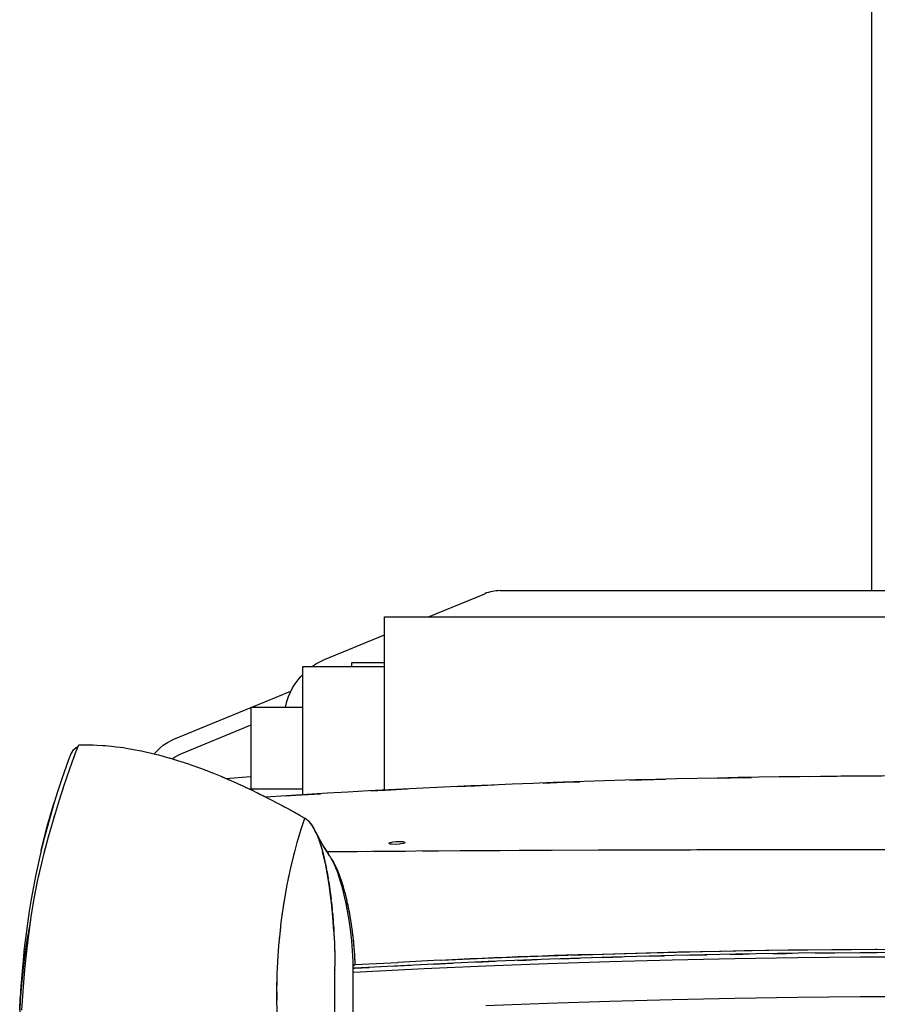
# Model space of a CAD drawing. Header units: millimetres. Extents: x 96940 to 101272, y 432237 to 434659.
# Tile 64 of 256: x 97674.85 to 97675.94, y 432614.03 to 432615.29. Entities that reach past the tile are written whole.
import ezdxf

# ---------------------------------------------------------------- set-up
doc = ezdxf.new("R2010")
doc.units = ezdxf.units.MM
doc.layers.add('citadis', color=7, linetype='Continuous')

msp = doc.modelspace()

# ---------------------------------------------------------------- linework, layer by layer
at = {"layer": 'citadis', "color": 7}
for p, q in [((97675.93501, 432615.9793), (97675.93501, 432614.56186)), ((97675.37027, 432614.52856), (97675.44177, 432614.55795)), ((97675.46155, 432614.56186), (97676.55009, 432614.56186)), ((97675.31381, 432614.52856), (97676.68743, 432614.52856)), ((97675.31381, 432614.30747), (97675.31381, 432614.52856)), ((97675.23741, 432614.47394), (97675.31381, 432614.50534)), ((97675.22166, 432614.46508), (97675.22644, 432614.46843)), ((97675.22644, 432614.46843), (97675.23741, 432614.47394)), ((97675.27219, 432614.46508), (97675.27219, 432614.47028)), ((97675.27219, 432614.47028), (97675.31381, 432614.47028)), ((97675.20711, 432614.45226), (97675.20975, 432614.45507)), ((97675.20975, 432614.46508), (97675.31381, 432614.46508)), ((97675.20975, 432614.30154), (97675.20975, 432614.46508)), ((97675.19689, 432614.43794), (97675.20011, 432614.44314)), ((97675.20011, 432614.44314), (97675.20371, 432614.4481)), ((97675.20371, 432614.4481), (97675.20711, 432614.45226)), ((97675.04553, 432614.37255), (97675.19454, 432614.43381)), ((97675.19165, 432614.42688), (97675.19406, 432614.43251)), ((97675.19406, 432614.43251), (97675.19689, 432614.43794)), ((97675.18762, 432614.41305), (97675.18954, 432614.42056)), ((97675.18954, 432614.42056), (97675.19165, 432614.42688)), ((97675.14419, 432614.41305), (97675.20975, 432614.41305)), ((97675.14419, 432614.30899), (97675.14419, 432614.41305)), ((97675.05344, 432614.3533), (97675.14419, 432614.39061)), ((97675.03198, 432614.36457), (97675.03747, 432614.36814)), ((97675.03747, 432614.36814), (97675.04553, 432614.37255)), ((97674.91281, 432614.33455), (97674.92024, 432614.35496)), ((97674.91528, 432614.35599), (97674.914, 432614.35383)), ((97674.91529, 432614.35599), (97674.914, 432614.35383)), ((97674.91516, 432614.35607), (97674.91516, 432614.35608)), ((97674.91682, 432614.35797), (97674.91528, 432614.35599)), ((97674.91682, 432614.35797), (97674.91529, 432614.35599)), ((97674.91859, 432614.35976), (97674.91682, 432614.35797)), ((97674.91859, 432614.35976), (97674.91682, 432614.35797)), ((97674.91848, 432614.35987), (97674.91849, 432614.35988)), ((97674.91849, 432614.35988), (97674.92263, 432614.36277)), ((97674.92056, 432614.36132), (97674.91859, 432614.35976)), ((97674.92056, 432614.36132), (97674.91859, 432614.35976)), ((97674.92024, 432614.35496), (97674.92409, 432614.36509)), ((97674.92329, 432614.36302), (97674.92056, 432614.36132)), ((97674.92329, 432614.36301), (97674.92056, 432614.36132)), ((97674.92263, 432614.36277), (97674.9233, 432614.36302)), ((97674.92409, 432614.36509), (97674.93806, 432614.36522)), ((97674.93225, 432614.36517), (97674.93237, 432614.36518)), ((97674.93229, 432614.36517), (97674.93237, 432614.36518)), ((97674.93806, 432614.36522), (97674.9405, 432614.36512)), ((97674.94049, 432614.36512), (97674.94248, 432614.36512)), ((97674.94248, 432614.36512), (97674.94739, 432614.36482)), ((97674.94738, 432614.36482), (97674.95467, 432614.36451)), ((97674.95467, 432614.36451), (97674.95847, 432614.36414)), ((97674.95847, 432614.36414), (97674.9615, 432614.36395)), ((97674.9615, 432614.36395), (97674.96592, 432614.36342)), ((97674.96591, 432614.36342), (97674.97174, 432614.36286)), ((97674.97174, 432614.36286), (97674.97708, 432614.36208)), ((97674.97707, 432614.36208), (97674.98113, 432614.36159)), ((97674.98113, 432614.36159), (97674.98479, 432614.36095)), ((97674.98478, 432614.36095), (97674.98928, 432614.36029)), ((97674.98928, 432614.36029), (97674.99642, 432614.35891)), ((97674.9964, 432614.35891), (97675.00137, 432614.35804)), ((97675.00137, 432614.35804), (97675.00409, 432614.35742)), ((97675.00409, 432614.35742), (97675.00729, 432614.3568)), ((97675.00729, 432614.3568), (97675.01691, 432614.35451)), ((97675.0167, 432614.35456), (97675.0222, 432614.35331)), ((97675.02045, 432614.35371), (97675.02414, 432614.35761)), ((97675.02414, 432614.35761), (97675.02791, 432614.36125)), ((97675.02791, 432614.36125), (97675.03198, 432614.36457)), ((97674.91096, 432614.34608), (97674.90245, 432614.32174)), ((97674.91096, 432614.34608), (97674.90245, 432614.32174)), ((97674.914, 432614.35383), (97674.91096, 432614.34608)), ((97674.914, 432614.35383), (97674.91096, 432614.34608)), ((97674.91285, 432614.35158), (97674.91285, 432614.35159)), ((97674.91488, 432614.34041), (97674.91624, 432614.34438)), ((97674.91488, 432614.34041), (97674.91624, 432614.34438)), ((97674.91624, 432614.34438), (97674.91858, 432614.35056)), ((97674.91624, 432614.34438), (97674.91858, 432614.35056)), ((97674.91858, 432614.35056), (97674.91858, 432614.35056)), ((97675.0222, 432614.35331), (97675.02388, 432614.35284)), ((97675.02382, 432614.35286), (97675.02576, 432614.35239)), ((97675.02576, 432614.35239), (97675.04035, 432614.3483)), ((97675.03948, 432614.34854), (97675.04363, 432614.3474)), ((97675.04363, 432614.3474), (97675.04415, 432614.34723)), ((97675.0437, 432614.34737), (97675.04624, 432614.34944)), ((97675.04404, 432614.34726), (97675.0447, 432614.34707)), ((97675.0447, 432614.34707), (97675.06411, 432614.34084)), ((97675.04624, 432614.34944), (97675.05344, 432614.3533)), ((97674.9053, 432614.31248), (97674.91281, 432614.33455)), ((97674.91488, 432614.34041), (97674.91488, 432614.34041)), ((97675.06411, 432614.34084), (97675.06505, 432614.3405)), ((97675.06491, 432614.34055), (97675.06562, 432614.34032)), ((97675.06562, 432614.34032), (97675.07108, 432614.33833)), ((97675.07104, 432614.33834), (97675.08396, 432614.33369)), ((97675.08396, 432614.33369), (97675.08598, 432614.33289)), ((97675.08594, 432614.3329), (97675.08766, 432614.33228)), ((97675.08766, 432614.33228), (97675.09419, 432614.32963)), ((97675.09369, 432614.32983), (97675.10428, 432614.32563)), ((97674.90245, 432614.32174), (97674.89754, 432614.30672)), ((97674.90245, 432614.32174), (97674.89754, 432614.30672)), ((97674.90234, 432614.32178), (97674.90234, 432614.32178)), ((97675.10428, 432614.32563), (97675.10781, 432614.3241)), ((97675.10745, 432614.32425), (97675.11021, 432614.32313)), ((97675.11021, 432614.32313), (97675.11661, 432614.32028)), ((97675.11176, 432614.32244), (97675.14297, 432614.32467)), ((97675.11522, 432614.3209), (97675.12503, 432614.31666)), ((97675.14297, 432614.32467), (97675.14419, 432614.32476)), ((97675.51613, 432614.31646), (97675.5432, 432614.31752)), ((97675.5432, 432614.31752), (97675.56288, 432614.31813)), ((97675.62673, 432614.32008), (97675.65741, 432614.32102)), ((97675.65741, 432614.32102), (97675.6724, 432614.32135)), ((97675.73869, 432614.3228), (97675.77164, 432614.32353)), ((97675.77164, 432614.32353), (97675.7818, 432614.32366)), ((97675.85458, 432614.32462), (97675.8859, 432614.32503)), ((97675.8859, 432614.32503), (97675.89112, 432614.32505)), ((97674.89754, 432614.30672), (97674.89285, 432614.29163)), ((97674.89754, 432614.30672), (97674.89286, 432614.29163)), ((97674.89974, 432614.2951), (97674.9053, 432614.31248)), ((97674.90393, 432614.30822), (97674.90469, 432614.31064)), ((97674.90393, 432614.30822), (97674.90395, 432614.30827)), ((97674.90469, 432614.31064), (97674.90494, 432614.31138)), ((97674.90494, 432614.31136), (97674.90494, 432614.31138)), ((97675.12503, 432614.31666), (97675.13088, 432614.31393)), ((97675.12943, 432614.31458), (97675.13326, 432614.31288)), ((97675.13326, 432614.31288), (97675.13915, 432614.31004)), ((97675.13643, 432614.31135), (97675.14624, 432614.30678)), ((97675.1415, 432614.30899), (97675.20975, 432614.30899)), ((97675.14624, 432614.30678), (97675.15567, 432614.30207)), ((97675.29659, 432614.30649), (97675.3149, 432614.30753)), ((97675.3149, 432614.30753), (97675.34309, 432614.30889)), ((97675.40618, 432614.31193), (97675.42903, 432614.31303)), ((97675.42903, 432614.31303), (97675.45316, 432614.31398)), ((97674.88406, 432614.26128), (97674.89274, 432614.29167)), ((97674.89188, 432614.26957), (97674.89974, 432614.2951)), ((97675.15192, 432614.30388), (97675.1568, 432614.30153)), ((97675.1568, 432614.30153), (97675.16195, 432614.29887)), ((97675.15785, 432614.30099), (97675.16787, 432614.29599)), ((97675.16262, 432614.29864), (97675.16262, 432614.29861)), ((97675.16787, 432614.29599), (97675.18993, 432614.28431)), ((97675.17499, 432614.29214), (97675.18084, 432614.28911)), ((97675.18733, 432614.30015), (97675.20083, 432614.30104)), ((97675.20083, 432614.30104), (97675.23232, 432614.30283)), ((97674.89285, 432614.29163), (97674.8884, 432614.27647)), ((97674.89286, 432614.29163), (97674.8884, 432614.27647)), ((97675.18084, 432614.28911), (97675.18705, 432614.28575)), ((97675.18993, 432614.28431), (97675.20591, 432614.27536)), ((97675.1922, 432614.28295), (97675.19603, 432614.28088)), ((97675.19603, 432614.28088), (97675.21143, 432614.27228)), ((97674.8884, 432614.27647), (97674.88417, 432614.26124)), ((97674.8884, 432614.27647), (97674.88418, 432614.26124)), ((97674.88559, 432614.24769), (97674.89188, 432614.26957)), ((97674.89262, 432614.27202), (97674.89301, 432614.27341)), ((97674.89262, 432614.27202), (97674.89262, 432614.27203)), ((97674.89301, 432614.27341), (97674.89414, 432614.277)), ((97674.89413, 432614.27697), (97674.89414, 432614.277)), ((97675.20749, 432614.25645), (97675.21243, 432614.27172)), ((97675.21143, 432614.27228), (97675.21203, 432614.27193)), ((97675.21165, 432614.27216), (97675.21243, 432614.27172)), ((97675.21243, 432614.27172), (97675.21265, 432614.27156)), ((97675.21262, 432614.27158), (97675.21315, 432614.27126)), ((97675.21267, 432614.27155), (97675.21508, 432614.26983)), ((97675.21315, 432614.27126), (97675.21486, 432614.27005)), ((97675.21486, 432614.27005), (97675.21556, 432614.26943)), ((97675.21521, 432614.26974), (97675.21601, 432614.26917)), ((97675.21601, 432614.26917), (97675.2176, 432614.26746)), ((97675.21625, 432614.26883), (97675.21654, 432614.26858)), ((97675.21654, 432614.26858), (97675.21818, 432614.26686)), ((97675.21818, 432614.26686), (97675.2189, 432614.26598)), ((97675.22085, 432614.26343), (97675.21827, 432614.26675)), ((97674.87631, 432614.23064), (97674.88406, 432614.26128)), ((97674.88417, 432614.26124), (97674.88018, 432614.24596)), ((97674.88418, 432614.26124), (97674.88018, 432614.24596)), ((97675.20278, 432614.24044), (97675.20749, 432614.25645)), ((97675.20756, 432614.25665), (97675.20766, 432614.25698)), ((97675.21955, 432614.26519), (97675.21979, 432614.2649)), ((97675.21979, 432614.2649), (97675.22136, 432614.26271)), ((97675.22377, 432614.25875), (97675.22085, 432614.26343)), ((97675.22136, 432614.26271), (97675.22222, 432614.26139)), ((97675.22253, 432614.26087), (97675.2231, 432614.25993)), ((97675.2231, 432614.25993), (97675.22449, 432614.25746)), ((97675.2258, 432614.25487), (97675.22377, 432614.25875)), ((97675.22449, 432614.25746), (97675.2245, 432614.25743)), ((97675.22449, 432614.25746), (97675.2249, 432614.25664)), ((97675.2254, 432614.25566), (97675.22584, 432614.25481)), ((97675.22687, 432614.2529), (97675.22563, 432614.25525)), ((97675.2258, 432614.25487), (97675.22723, 432614.25179)), ((97675.22584, 432614.25481), (97675.22633, 432614.2539)), ((97675.22584, 432614.25481), (97675.22714, 432614.25199)), ((97674.88018, 432614.24596), (97674.87642, 432614.23061)), ((97674.88018, 432614.24596), (97674.87642, 432614.23061)), ((97674.88, 432614.22694), (97674.88559, 432614.24769)), ((97675.20298, 432614.24122), (97675.20311, 432614.24169)), ((97675.20311, 432614.24169), (97675.20355, 432614.24316)), ((97675.23542, 432614.2374), (97675.22687, 432614.2529)), ((97675.22714, 432614.25199), (97675.2321, 432614.24319)), ((97675.22714, 432614.25199), (97675.22751, 432614.25112)), ((97675.22726, 432614.25173), (97675.22773, 432614.25071)), ((97675.22773, 432614.25071), (97675.22801, 432614.24997)), ((97675.22785, 432614.25033), (97675.22841, 432614.24902)), ((97675.22802, 432614.24993), (97675.23137, 432614.24102)), ((97675.22841, 432614.24902), (97675.22964, 432614.2459)), ((97675.22964, 432614.2459), (97675.23083, 432614.24264)), ((97675.23083, 432614.24264), (97675.23143, 432614.24085)), ((97675.3245, 432614.24144), (97675.32865, 432614.2419)), ((97675.32865, 432614.2419), (97675.33409, 432614.24202)), ((97675.33409, 432614.24202), (97675.33726, 432614.24176)), ((97675.33726, 432614.24176), (97675.33938, 432614.24125)), ((97674.87642, 432614.23061), (97674.8729, 432614.21521)), ((97674.87642, 432614.23061), (97674.8729, 432614.21521)), ((97674.87631, 432614.23064), (97674.87631, 432614.23064)), ((97674.8805, 432614.22881), (97674.88192, 432614.23414)), ((97674.8805, 432614.22881), (97674.88101, 432614.23094)), ((97674.88101, 432614.23094), (97674.88192, 432614.23415)), ((97675.1983, 432614.22371), (97675.20278, 432614.24044)), ((97675.23138, 432614.24099), (97675.23155, 432614.24055)), ((97675.23155, 432614.24055), (97675.23168, 432614.2401)), ((97675.23164, 432614.24022), (97675.23197, 432614.23924)), ((97675.23169, 432614.24007), (97675.23477, 432614.22988)), ((97675.23197, 432614.23924), (97675.23308, 432614.23573)), ((97675.23308, 432614.23573), (97675.23416, 432614.23209)), ((97675.23358, 432614.23381), (97675.23366, 432614.23376)), ((97675.23416, 432614.23209), (97675.23478, 432614.22985)), ((97675.23459, 432614.23877), (97675.23493, 432614.23817)), ((97675.2346, 432614.23043), (97675.23462, 432614.23042)), ((97675.23477, 432614.22987), (97675.23487, 432614.22954)), ((97675.23487, 432614.22954), (97675.23494, 432614.22924)), ((97675.23493, 432614.23817), (97675.23545, 432614.23733)), ((97675.23494, 432614.22925), (97675.23519, 432614.22835)), ((97675.23904, 432614.21179), (97675.23495, 432614.22923)), ((97675.24447, 432614.22303), (97675.23542, 432614.2374)), ((97675.2363, 432614.23559), (97675.24217, 432614.22657)), ((97675.24067, 432614.22897), (97675.41078, 432614.23025)), ((97675.24067, 432614.22898), (97675.27947, 432614.22932)), ((97675.27947, 432614.22932), (97675.29191, 432614.22941)), ((97675.29952, 432614.22947), (97675.32073, 432614.22964)), ((97675.31944, 432614.23959), (97675.31946, 432614.23975)), ((97675.31977, 432614.23922), (97675.31944, 432614.23959)), ((97675.31946, 432614.23975), (97675.32105, 432614.24063)), ((97675.32114, 432614.23871), (97675.31977, 432614.23922)), ((97675.32073, 432614.22964), (97675.34088, 432614.22979)), ((97675.32105, 432614.24063), (97675.3245, 432614.24144)), ((97675.32349, 432614.23836), (97675.32114, 432614.23871)), ((97675.32787, 432614.23823), (97675.32349, 432614.23836)), ((97675.33306, 432614.23853), (97675.32787, 432614.23823)), ((97675.33483, 432614.23877), (97675.33306, 432614.23853)), ((97675.33799, 432614.23945), (97675.33483, 432614.23877)), ((97675.33985, 432614.24019), (97675.33799, 432614.23945)), ((97675.33938, 432614.24125), (97675.3399, 432614.24094)), ((97675.34004, 432614.24062), (97675.33985, 432614.24019)), ((97675.3399, 432614.24094), (97675.34004, 432614.24062)), ((97675.36256, 432614.22994), (97675.38263, 432614.23008)), ((97675.38263, 432614.23008), (97675.41037, 432614.23026)), ((97675.41037, 432614.23026), (97675.41965, 432614.23032)), ((97675.41078, 432614.23025), (97675.58628, 432614.23113)), ((97675.41965, 432614.23032), (97675.46146, 432614.23055)), ((97675.4706, 432614.2306), (97675.48572, 432614.23069)), ((97675.48572, 432614.23069), (97675.52699, 432614.23088)), ((97675.52783, 432614.23088), (97675.64045, 432614.23132)), ((97675.58628, 432614.23113), (97675.69911, 432614.2315)), ((97675.66635, 432614.2314), (97675.69176, 432614.23148)), ((97675.69176, 432614.23148), (97675.69945, 432614.2315)), ((97675.69944, 432614.2315), (97675.70416, 432614.23151)), ((97675.70416, 432614.23151), (97675.71207, 432614.23153)), ((97675.71202, 432614.23153), (97675.73104, 432614.23158)), ((97675.71423, 432614.23154), (97675.74482, 432614.23161)), ((97675.73104, 432614.23158), (97675.74554, 432614.23161)), ((97675.74552, 432614.23161), (97675.76331, 432614.23165)), ((97675.76331, 432614.23165), (97675.82255, 432614.23175)), ((97675.77728, 432614.23167), (97675.79473, 432614.23171)), ((97675.79473, 432614.23171), (97675.81315, 432614.23174)), ((97675.82255, 432614.23175), (97675.83355, 432614.23177)), ((97675.83352, 432614.23177), (97675.84646, 432614.23179)), ((97675.83486, 432614.23177), (97675.88186, 432614.23183)), ((97675.84646, 432614.23179), (97675.87049, 432614.23181)), ((97675.88186, 432614.23183), (97675.94123, 432614.23187)), ((97675.88504, 432614.23183), (97675.89768, 432614.23184)), ((97675.89768, 432614.23184), (97675.9378, 432614.23187)), ((97675.94123, 432614.23187), (97675.94179, 432614.23187)), ((97675.94178, 432614.23187), (97676.00062, 432614.23189)), ((97674.87693, 432614.2144), (97674.88, 432614.22694)), ((97675.19472, 432614.20891), (97675.1983, 432614.22371)), ((97675.19831, 432614.22372), (97675.19898, 432614.22648)), ((97675.19898, 432614.22648), (97675.19933, 432614.22777)), ((97675.23519, 432614.22835), (97675.23619, 432614.22451)), ((97675.23619, 432614.22451), (97675.23715, 432614.22056)), ((97675.23715, 432614.22056), (97675.23769, 432614.21818)), ((97675.23783, 432614.21759), (97675.23807, 432614.21653)), ((97675.23807, 432614.21653), (97675.23953, 432614.20962)), ((97675.24447, 432614.22303), (97675.2474, 432614.21785)), ((97675.24688, 432614.21883), (97675.24939, 432614.21451)), ((97675.2474, 432614.21785), (97675.25021, 432614.21195)), ((97675.24753, 432614.21761), (97675.24864, 432614.21581)), ((97674.8729, 432614.21521), (97674.8696, 432614.19974)), ((97674.8729, 432614.21521), (97674.8696, 432614.19974)), ((97674.87208, 432614.19298), (97674.87693, 432614.2144)), ((97675.19, 432614.18663), (97675.19372, 432614.20453)), ((97675.19372, 432614.20453), (97675.19585, 432614.21375)), ((97675.23845, 432614.21459), (97675.23846, 432614.21471)), ((97675.24141, 432614.19941), (97675.23904, 432614.21179)), ((97675.23953, 432614.20962), (97675.24008, 432614.20676)), ((97675.24049, 432614.20466), (97675.2409, 432614.20248)), ((97675.24864, 432614.2158), (97675.24926, 432614.2148)), ((97675.24926, 432614.2148), (97675.25282, 432614.20746)), ((97675.24943, 432614.21445), (97675.24965, 432614.21406)), ((97675.24965, 432614.21406), (97675.25257, 432614.20807)), ((97675.25021, 432614.21195), (97675.25354, 432614.20366)), ((97675.25257, 432614.20807), (97675.25356, 432614.20569)), ((97675.25282, 432614.20746), (97675.25301, 432614.20707)), ((97675.25301, 432614.20707), (97675.25612, 432614.1993)), ((97675.25363, 432614.20553), (97675.25539, 432614.20131)), ((97674.8696, 432614.19974), (97674.86654, 432614.18419)), ((97674.8696, 432614.19974), (97674.86654, 432614.18419)), ((97674.8678, 432614.1712), (97674.87208, 432614.19298)), ((97674.86949, 432614.19978), (97674.86949, 432614.19978)), ((97674.87274, 432614.19606), (97674.87368, 432614.2007)), ((97674.87274, 432614.19606), (97674.87368, 432614.2007)), ((97674.87368, 432614.2007), (97674.87399, 432614.20197)), ((97674.87368, 432614.2007), (97674.87399, 432614.20197)), ((97675.19156, 432614.1945), (97675.19179, 432614.19565)), ((97675.19179, 432614.19565), (97675.19251, 432614.19891)), ((97675.2409, 432614.20248), (97675.24218, 432614.19515)), ((97675.24348, 432614.18663), (97675.24141, 432614.19941)), ((97675.24218, 432614.19515), (97675.2424, 432614.19379)), ((97675.24271, 432614.19183), (97675.24337, 432614.18763)), ((97675.25354, 432614.20366), (97675.25625, 432614.19577)), ((97675.25539, 432614.20131), (97675.25712, 432614.19656)), ((97675.25613, 432614.19928), (97675.25661, 432614.19808)), ((97675.25625, 432614.19577), (97675.25917, 432614.18601)), ((97675.25661, 432614.19808), (97675.25939, 432614.18983)), ((97675.25717, 432614.19642), (97675.25811, 432614.19385)), ((97675.25811, 432614.19385), (97675.26027, 432614.18708)), ((97674.86654, 432614.18419), (97674.86371, 432614.16859)), ((97674.86654, 432614.18419), (97674.86371, 432614.16859)), ((97675.18644, 432614.16679), (97675.19, 432614.18663)), ((97675.18859, 432614.17932), (97675.18873, 432614.1801)), ((97675.24337, 432614.18763), (97675.24439, 432614.18043)), ((97675.24526, 432614.17351), (97675.24348, 432614.18663)), ((97675.24445, 432614.18006), (97675.24446, 432614.17994)), ((97675.24446, 432614.17994), (97675.24547, 432614.17209)), ((97675.25917, 432614.18601), (97675.26187, 432614.17565)), ((97675.2594, 432614.1898), (97675.26002, 432614.18798)), ((97675.26002, 432614.18798), (97675.26318, 432614.17699)), ((97675.2603, 432614.18701), (97675.2607, 432614.18575)), ((97675.2607, 432614.18575), (97675.26315, 432614.1771)), ((97674.86371, 432614.16859), (97674.86112, 432614.15294)), ((97674.86371, 432614.16859), (97674.86112, 432614.15294)), ((97674.86359, 432614.16861), (97674.86359, 432614.16861)), ((97674.86405, 432614.14883), (97674.8678, 432614.1712)), ((97674.86742, 432614.16913), (97674.86809, 432614.1732)), ((97674.86742, 432614.16913), (97674.86809, 432614.1732)), ((97674.86809, 432614.1732), (97674.86883, 432614.17686)), ((97674.86809, 432614.1732), (97674.86883, 432614.17686)), ((97675.1843, 432614.15287), (97675.18644, 432614.16679)), ((97675.2468, 432614.15989), (97675.24526, 432614.17351)), ((97675.24547, 432614.17209), (97675.24593, 432614.16816)), ((97675.26187, 432614.17565), (97675.26433, 432614.16477)), ((97675.26315, 432614.1771), (97675.26333, 432614.17636)), ((97675.26318, 432614.17698), (97675.2632, 432614.17691)), ((97675.2632, 432614.17691), (97675.26583, 432614.16621)), ((97675.26334, 432614.17633), (97675.26544, 432614.16795)), ((97675.26544, 432614.16795), (97675.26657, 432614.16284)), ((97675.26584, 432614.16618), (97675.26612, 432614.16502)), ((97675.18537, 432614.16005), (97675.186, 432614.16429)), ((97675.186, 432614.16429), (97675.1862, 432614.16548)), ((97675.24618, 432614.16596), (97675.2464, 432614.16409)), ((97675.2464, 432614.16409), (97675.24723, 432614.15595)), ((97675.2481, 432614.14579), (97675.2468, 432614.15989)), ((97675.24723, 432614.15595), (97675.24742, 432614.15388)), ((97675.26433, 432614.16477), (97675.26655, 432614.15345)), ((97675.26612, 432614.16502), (97675.26829, 432614.15462)), ((97675.2666, 432614.16273), (97675.26756, 432614.15837)), ((97675.26756, 432614.15837), (97675.26901, 432614.15091)), ((97675.2683, 432614.15457), (97675.26874, 432614.15247)), ((97674.86112, 432614.15294), (97674.85876, 432614.13726)), ((97674.86112, 432614.15294), (97674.85876, 432614.13726)), ((97674.86079, 432614.12577), (97674.86405, 432614.14883)), ((97675.1824, 432614.13864), (97675.1843, 432614.15287)), ((97675.18311, 432614.14427), (97675.18363, 432614.14841)), ((97675.18363, 432614.14841), (97675.18394, 432614.1505)), ((97675.24763, 432614.15154), (97675.24798, 432614.14768)), ((97675.24798, 432614.14768), (97675.24864, 432614.13928)), ((97675.24939, 432614.12719), (97675.2481, 432614.14579)), ((97675.26655, 432614.15345), (97675.2685, 432614.14175)), ((97675.2685, 432614.14175), (97675.27019, 432614.12972)), ((97675.26874, 432614.15247), (97675.27068, 432614.14139)), ((97675.26903, 432614.15084), (97675.26949, 432614.14845)), ((97675.26949, 432614.14845), (97675.2711, 432614.13892)), ((97675.27069, 432614.14133), (97675.27103, 432614.1394)), ((97674.85876, 432614.13726), (97674.85665, 432614.12154)), ((97674.85876, 432614.13726), (97674.85665, 432614.12154)), ((97674.8586, 432614.11606), (97674.86206, 432614.13659)), ((97674.85864, 432614.13728), (97674.85865, 432614.13728)), ((97674.86206, 432614.13659), (97674.86279, 432614.14061)), ((97674.86241, 432614.13816), (97674.86248, 432614.13875)), ((97674.86241, 432614.13816), (97674.86248, 432614.13875)), ((97674.86248, 432614.13875), (97674.86278, 432614.14055)), ((97674.86248, 432614.13875), (97674.86278, 432614.14055)), ((97675.18076, 432614.12417), (97675.1824, 432614.13864)), ((97675.18124, 432614.12874), (97675.18162, 432614.13239)), ((97675.18148, 432614.13104), (97675.1815, 432614.13104)), ((97675.18162, 432614.13239), (97675.18198, 432614.13526)), ((97675.24864, 432614.13928), (97675.24866, 432614.13889)), ((97675.24872, 432614.13801), (97675.24921, 432614.13078)), ((97675.24915, 432614.13104), (97675.24919, 432614.13104)), ((97675.24921, 432614.13078), (97675.24939, 432614.12718)), ((97675.27019, 432614.12972), (97675.27177, 432614.11522)), ((97675.27103, 432614.1394), (97675.27284, 432614.12675)), ((97675.2711, 432614.1389), (97675.27121, 432614.13824)), ((97675.27121, 432614.13824), (97675.27271, 432614.12781)), ((97675.27222, 432614.13104), (97675.27225, 432614.13104)), ((97674.85665, 432614.12154), (97674.85477, 432614.1058)), ((97674.85665, 432614.12154), (97674.85478, 432614.1058)), ((97674.8556, 432614.09534), (97674.8586, 432614.11606)), ((97674.858, 432614.10222), (97674.86079, 432614.12577)), ((97675.17941, 432614.10948), (97675.18076, 432614.12417)), ((97675.17971, 432614.11316), (97675.17996, 432614.11625)), ((97675.17996, 432614.11625), (97675.18032, 432614.11982)), ((97675.24939, 432614.12719), (97675.24958, 432614.1242)), ((97675.24958, 432614.1242), (97675.25005, 432614.11324)), ((97675.24971, 432614.12122), (97675.24989, 432614.11765)), ((97675.24989, 432614.11765), (97675.25005, 432614.11323)), ((97675.27271, 432614.12781), (97675.27321, 432614.12365)), ((97675.27284, 432614.12673), (97675.27295, 432614.12596)), ((97675.27295, 432614.12596), (97675.27425, 432614.11426)), ((97675.27321, 432614.12358), (97675.27397, 432614.11724)), ((97675.27397, 432614.11724), (97675.27463, 432614.1102)), ((97674.85477, 432614.1058), (97674.85275, 432614.08583)), ((97674.85478, 432614.1058), (97674.85276, 432614.08583)), ((97674.85466, 432614.10581), (97674.85466, 432614.10581)), ((97674.8581, 432614.10318), (97674.8586, 432614.10815)), ((97674.8581, 432614.10318), (97674.8586, 432614.10815)), ((97674.8586, 432614.10815), (97674.85889, 432614.11042)), ((97674.8586, 432614.10815), (97674.85889, 432614.11042)), ((97675.17797, 432614.08857), (97675.17941, 432614.10948)), ((97675.17865, 432614.09997), (97675.17899, 432614.10416)), ((97675.25005, 432614.11324), (97675.25021, 432614.10951)), ((97675.25021, 432614.10951), (97675.25027, 432614.10701)), ((97675.25027, 432614.10701), (97675.25046, 432614.09892)), ((97675.25027, 432614.10701), (97675.25036, 432614.1043)), ((97675.25031, 432614.10502), (97675.25034, 432614.10502)), ((97675.25031, 432614.10502), (97675.25034, 432614.10502)), ((97675.25036, 432614.1043), (97675.25046, 432614.0989)), ((97675.27177, 432614.11522), (97675.27279, 432614.10243)), ((97675.27426, 432614.11421), (97675.27447, 432614.1123)), ((97675.27447, 432614.1123), (97675.27535, 432614.10113)), ((97675.27464, 432614.11015), (97675.27497, 432614.10659)), ((97675.27497, 432614.10659), (97675.2756, 432614.0975)), ((97675.27504, 432614.10502), (97675.27508, 432614.10502)), ((97675.27504, 432614.10502), (97675.27508, 432614.10502)), ((97675.80048, 432614.10318), (97675.82831, 432614.10359)), ((97675.80388, 432614.10323), (97675.88814, 432614.10419)), ((97675.82831, 432614.10359), (97675.83014, 432614.10361)), ((97675.83032, 432614.10361), (97675.85384, 432614.10386)), ((97675.85662, 432614.10389), (97675.88412, 432614.10419)), ((97675.88412, 432614.10419), (97675.88614, 432614.1042)), ((97675.88639, 432614.1042), (97675.90954, 432614.10436)), ((97675.88814, 432614.10419), (97675.97249, 432614.10463)), ((97675.91286, 432614.10438), (97675.93999, 432614.10456)), ((97675.93999, 432614.10456), (97675.94209, 432614.10456)), ((97674.85377, 432614.08038), (97674.8556, 432614.09534)), ((97674.85564, 432614.07875), (97674.858, 432614.10222)), ((97675.1785, 432614.09747), (97675.17865, 432614.09997)), ((97675.25046, 432614.09891), (97675.25056, 432614.09462)), ((97675.25056, 432614.09462), (97675.25062, 432614.08252)), ((97675.25057, 432614.09256), (97675.2506, 432614.09073)), ((97675.27279, 432614.10243), (97675.27343, 432614.08941)), ((97675.27535, 432614.10106), (97675.27555, 432614.09856)), ((97675.27555, 432614.09856), (97675.27615, 432614.0849)), ((97675.2756, 432614.09748), (97675.2757, 432614.09594)), ((97675.2757, 432614.09594), (97675.27614, 432614.08534)), ((97675.38602, 432614.09051), (97675.44126, 432614.09297)), ((97675.44126, 432614.09297), (97675.49667, 432614.09523)), ((97675.52483, 432614.09183), (97675.44632, 432614.08876)), ((97675.49436, 432614.09073), (97675.50875, 432614.09125)), ((97675.49667, 432614.09523), (97675.54846, 432614.09705)), ((97675.60365, 432614.09444), (97675.52483, 432614.09183)), ((97675.53764, 432614.0923), (97675.54937, 432614.09272)), ((97675.54937, 432614.09272), (97675.56266, 432614.09315)), ((97675.5513, 432614.09715), (97675.63589, 432614.0997)), ((97675.57626, 432614.09797), (97675.57626, 432614.09794)), ((97675.57651, 432614.09795), (97675.60601, 432614.09888)), ((97675.59159, 432614.09407), (97675.60453, 432614.09449)), ((97675.68081, 432614.09079), (97675.60125, 432614.08865)), ((97675.68081, 432614.09079), (97675.60125, 432614.08865)), ((97675.68273, 432614.09657), (97675.60365, 432614.09444)), ((97675.60453, 432614.09449), (97675.61668, 432614.09483)), ((97675.60601, 432614.09888), (97675.66142, 432614.10041)), ((97675.63589, 432614.0997), (97675.71978, 432614.10173)), ((97675.64569, 432614.09563), (97675.65981, 432614.09603)), ((97675.65981, 432614.09603), (97675.67079, 432614.09628)), ((97675.66142, 432614.10041), (97675.66261, 432614.10043)), ((97675.66262, 432614.10043), (97675.6877, 432614.10102)), ((97675.76058, 432614.09245), (97675.68081, 432614.09079)), ((97675.76058, 432614.09245), (97675.68081, 432614.09079)), ((97675.76202, 432614.09823), (97675.68273, 432614.09657)), ((97675.68834, 432614.10103), (97675.71695, 432614.1017)), ((97675.69994, 432614.09697), (97675.7152, 432614.09733)), ((97675.7152, 432614.09733), (97675.72499, 432614.09752)), ((97675.71695, 432614.1017), (97675.71836, 432614.10173)), ((97675.71843, 432614.10173), (97675.74287, 432614.10219)), ((97675.71978, 432614.10173), (97675.80388, 432614.10323)), ((97675.74441, 432614.10222), (97675.77259, 432614.10276)), ((97675.75432, 432614.09809), (97675.77069, 432614.0984)), ((97675.8405, 432614.09364), (97675.76058, 432614.09245)), ((97675.8405, 432614.09364), (97675.76058, 432614.09245)), ((97675.84146, 432614.09941), (97675.76202, 432614.09823)), ((97675.77069, 432614.0984), (97675.77927, 432614.09854)), ((97675.77259, 432614.10276), (97675.77421, 432614.10278)), ((97675.77433, 432614.10279), (97675.7983, 432614.10314)), ((97675.80885, 432614.09898), (97675.82625, 432614.09925)), ((97675.82625, 432614.09925), (97675.8336, 432614.09933)), ((97675.92053, 432614.09435), (97675.8405, 432614.09364)), ((97675.92053, 432614.09435), (97675.8405, 432614.09364)), ((97675.92101, 432614.10012), (97675.84146, 432614.09941)), ((97675.86355, 432614.09966), (97675.88186, 432614.09986)), ((97675.88186, 432614.09986), (97675.88798, 432614.0999)), ((97675.91848, 432614.10011), (97675.93752, 432614.10024)), ((97676.00062, 432614.09462), (97675.92053, 432614.09435)), ((97676.00062, 432614.09462), (97675.92053, 432614.09435)), ((97676.00062, 432614.10039), (97675.92101, 432614.10012)), ((97675.93752, 432614.10024), (97675.94201, 432614.10025)), ((97674.85275, 432614.08583), (97674.85056, 432614.05742)), ((97674.85276, 432614.08583), (97674.85056, 432614.05742)), ((97674.85168, 432614.05976), (97674.85377, 432614.08038)), ((97674.85373, 432614.05639), (97674.85564, 432614.07875)), ((97675.1773, 432614.07321), (97675.17797, 432614.08857)), ((97675.17768, 432614.08312), (97675.17769, 432614.08355)), ((97675.17769, 432614.08355), (97675.1778, 432614.08534)), ((97675.2506, 432614.09073), (97675.2506, 432614.08528)), ((97675.2506, 432614.07378), (97675.25061, 432614.07876)), ((97675.25061, 432614.0791), (97675.25062, 432614.08252)), ((97675.25061, 432614.0792), (97675.25061, 432614.07876)), ((97675.25061, 432614.07876), (97675.25061, 432614.07893)), ((97675.27343, 432614.08941), (97675.27368, 432614.07706)), ((97675.2736, 432614.08435), (97675.27615, 432614.0849)), ((97675.27366, 432614.08274), (97675.27615, 432614.0849)), ((97675.28406, 432614.08087), (97675.27367, 432614.08031)), ((97675.27367, 432614.08032), (97675.27613, 432614.08046)), ((97675.27613, 432614.08046), (97675.29423, 432614.08143)), ((97675.27614, 432614.08534), (97675.27615, 432614.0849)), ((97675.27615, 432614.0849), (97675.33125, 432614.08783)), ((97675.36436, 432614.07941), (97675.28311, 432614.07523)), ((97675.36436, 432614.07941), (97675.28311, 432614.07523)), ((97675.36818, 432614.08523), (97675.28406, 432614.08087)), ((97675.32358, 432614.083), (97675.33038, 432614.08337)), ((97675.33038, 432614.08337), (97675.34772, 432614.08422)), ((97675.33098, 432614.08782), (97675.33109, 432614.08782)), ((97675.3311, 432614.08783), (97675.3311, 432614.08782)), ((97675.44297, 432614.08296), (97675.36436, 432614.07941)), ((97675.44297, 432614.08296), (97675.36436, 432614.07941)), ((97675.44632, 432614.08876), (97675.36818, 432614.08523)), ((97675.37681, 432614.08565), (97675.38485, 432614.08605)), ((97675.38485, 432614.08605), (97675.39208, 432614.08637)), ((97675.38584, 432614.0905), (97675.38602, 432614.09051)), ((97675.39208, 432614.08637), (97675.40128, 432614.08679)), ((97675.39208, 432614.08637), (97675.39209, 432614.08636)), ((97675.39208, 432614.08637), (97675.39209, 432614.08636)), ((97675.43024, 432614.08809), (97675.43952, 432614.0885)), ((97675.43952, 432614.0885), (97675.45496, 432614.08913)), ((97675.52195, 432614.08604), (97675.44297, 432614.08296)), ((97675.52195, 432614.08604), (97675.44297, 432614.08296)), ((97675.48385, 432614.0903), (97675.49436, 432614.09073)), ((97675.60125, 432614.08865), (97675.52195, 432614.08604)), ((97675.60125, 432614.08865), (97675.52195, 432614.08604)), ((97674.85163, 432614.07423), (97674.85163, 432614.07424)), ((97674.85494, 432614.07115), (97674.85509, 432614.07305)), ((97674.85494, 432614.07115), (97674.85509, 432614.07305)), ((97674.85509, 432614.07305), (97674.85549, 432614.07709)), ((97674.85509, 432614.07305), (97674.85549, 432614.07707)), ((97674.85549, 432614.07707), (97674.85549, 432614.07709)), ((97675.1769, 432614.05247), (97675.1773, 432614.07321)), ((97675.17695, 432614.05815), (97675.17709, 432614.06701)), ((97675.17709, 432614.06701), (97675.17715, 432614.06874)), ((97675.25047, 432614.01657), (97675.25058, 432614.06612)), ((97675.25056, 432614.05476), (97675.25058, 432614.06676)), ((97675.25058, 432614.06676), (97675.25059, 432614.06887)), ((97675.25059, 432614.06879), (97675.2506, 432614.07378)), ((97675.27368, 432614.07706), (97675.27319, 432613.84487)), ((97675.28311, 432614.07523), (97675.27369, 432614.07472)), ((97675.28311, 432614.07523), (97675.27369, 432614.07472)), ((97674.85056, 432614.05742), (97674.84956, 432614.04258)), ((97674.85056, 432614.05742), (97674.84957, 432614.04258)), ((97674.85013, 432614.03936), (97674.85168, 432614.05976)), ((97674.85164, 432614.02698), (97674.85373, 432614.05639)), ((97675.25051, 432614.03456), (97675.25056, 432614.05476)), ((97674.84891, 432614.02709), (97674.84957, 432614.04258)), ((97674.84957, 432614.04258), (97674.84957, 432614.04259)), ((97675.17684, 432614.05033), (97675.17685, 432614.05144)), ((97675.17684, 432614.05033), (97675.1769, 432614.03966)), ((97675.17684, 432614.04998), (97675.17686, 432614.04999)), ((97675.17684, 432614.04998), (97675.17686, 432614.04999)), ((97675.17693, 432614.03847), (97675.1769, 432614.05247)), ((97675.76058, 432614.04179), (97675.68081, 432614.04012)), ((97675.8405, 432614.04298), (97675.76058, 432614.04179)), ((97675.92053, 432614.04369), (97675.8405, 432614.04298)), ((97676.00062, 432614.04393), (97675.92053, 432614.04369)), ((97674.8489, 432614.01657), (97674.85013, 432614.03936)), ((97675.17739, 432614.01657), (97675.17693, 432614.03847)), ((97675.52195, 432614.03538), (97675.44297, 432614.0323)), ((97675.60125, 432614.03799), (97675.52195, 432614.03538)), ((97675.68081, 432614.04012), (97675.60125, 432614.03799))]:
    msp.add_line(p, q, dxfattribs=at)
for centre, radius, start, end in [((97675.46155, 432614.50982), 0.05203, 90, 112.34747), ((97676.00062, 432601.25685), 13.06868, 86.323504, 93.676497), ((97675.98527, 432601.24148), 12.86299, 91.822164, 92.915136)]:
    msp.add_arc(centre, radius, start, end, dxfattribs=at)

doc.saveas('drawing.dxf')
